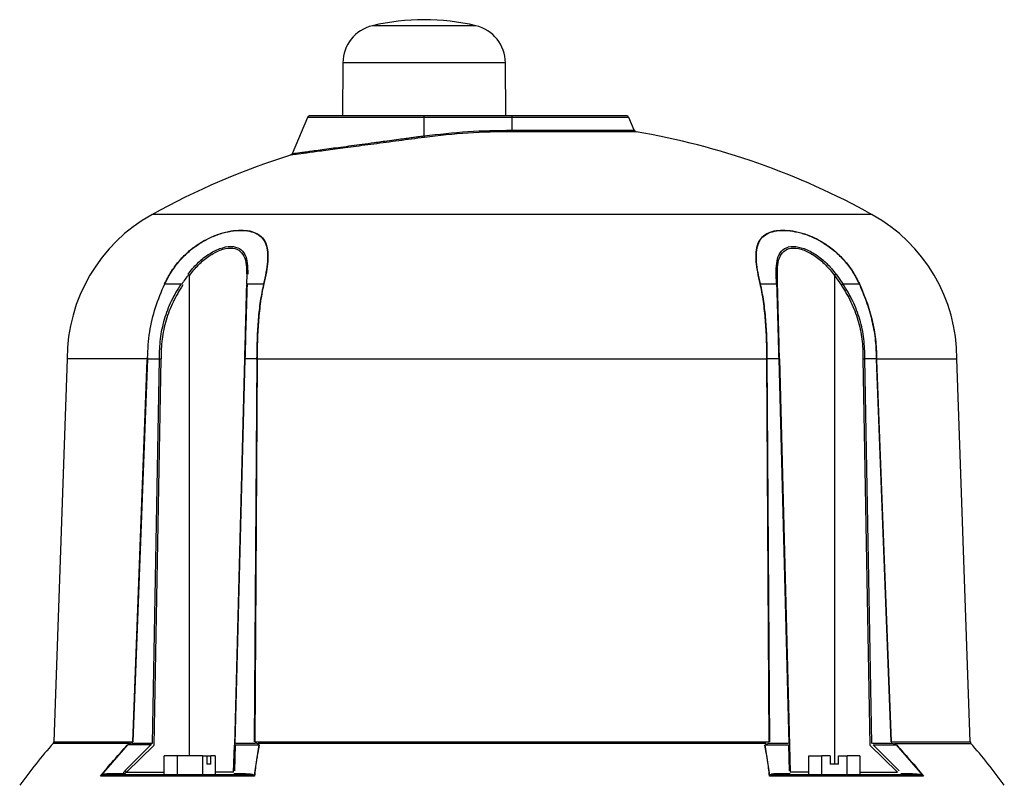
# Model space of a CAD drawing. Header units: millimetres. Extents: x 555 to 1891, y 89 to 1282.
# Tile 27 of 39: x 973 to 1152, y 787 to 926. Entities that reach past the tile are written whole.
import ezdxf

# ---------------------------------------------------------------- set-up
doc = ezdxf.new("R2010")
doc.units = ezdxf.units.MM

msp = doc.modelspace()

# ---------------------------------------------------------------- linework, layer by layer
at = {"color": 8, "linetype": 'Continuous', "lineweight": 25}
for p, q in [((1056.07, 924.83), (1037.26, 924.83)), ((1061.47, 918.08), (1031.87, 918.08)), ((1046.67, 908.12), (1025.42, 908.12)), ((1083.92, 908.12), (1062.67, 908.12)), ((1062.67, 905.81), (1084.9, 905.81)), ((1085.27, 905.52), (1062.67, 905.52)), ((1062.67, 890.43), (997.1, 890.43)), ((1128.24, 890.43), (1062.67, 890.43)), ((1003.98, 791.92), (1003.98, 879.38)), ((1121.36, 879.38), (1121.36, 790.42)), ((993.05, 794.16), (979.11, 794.16)), ((979.23, 794.47), (993.62, 794.47)), ((1131.71, 794.47), (1146.1, 794.47)), ((992.49, 788.91), (999.36, 788.91)), ((1011.99, 788.91), (1008.6, 788.91)), ((1116.74, 788.91), (1113.34, 788.91)), ((1125.98, 788.91), (1132.84, 788.91))]:
    msp.add_line(p, q, dxfattribs=at)
at = {"color": 7, "linetype": 'Continuous', "lineweight": 25}
for p, q in [((1031.87, 918.08), (1031.79, 908.42)), ((1061.55, 908.42), (1061.47, 918.08)), ((1025.42, 908.12), (1022.62, 901.53)), ((1046.67, 908.12), (1046.67, 908.42)), ((1062.67, 908.42), (1046.67, 908.42)), ((1046.67, 904.78), (1046.67, 908.12)), ((1062.67, 908.12), (1046.67, 908.12)), ((1062.42, 908.42), (1062.42, 908.42)), ((1062.67, 908.12), (1062.67, 908.42)), ((1062.67, 905.81), (1062.67, 908.12)), ((1084.9, 905.81), (1083.92, 908.12)), ((1062.67, 905.81), (1062.67, 905.52)), ((1014.36, 879.53), (1014.32, 877.76)), ((1110.84, 877.84), (1110.78, 879.61)), ((1111.02, 877.64), (1110.98, 879.38)), ((1121.36, 879.38), (1122.61, 877.64)), ((1121.67, 879.61), (1122.92, 877.84)), ((999.47, 877.84), (1002.41, 877.84)), ((1014.5, 877.84), (1017.44, 877.84)), ((1107.9, 877.84), (1110.84, 877.84)), ((1122.92, 877.84), (1125.86, 877.84)), ((981.67, 864.2), (979.23, 794.47)), ((996.28, 864.2), (981.67, 864.2)), ((993.68, 794.47), (996.34, 864.19)), ((996.27, 863.95), (996.34, 864.45)), ((996.34, 864.19), (998.42, 864.19)), ((998.42, 864.19), (997.15, 794.16)), ((997.49, 793.85), (998.77, 864.2)), ((1013.96, 864.2), (1012.12, 793.85)), ((1012.27, 794.16), (1014.11, 864.19)), ((1016.19, 864.19), (1014.11, 864.19)), ((1016.19, 864.19), (1015.75, 794.47)), ((1016.19, 864.45), (1016.25, 863.95)), ((1016.25, 864.2), (1109.08, 864.2)), ((1109.08, 863.95), (1109.15, 864.45)), ((1111.23, 864.19), (1109.15, 864.19)), ((1109.58, 794.47), (1109.15, 864.19)), ((1111.23, 864.19), (1113.06, 794.16)), ((1111.37, 864.2), (1113.22, 793.85)), ((1126.56, 864.2), (1127.84, 793.85)), ((1128.19, 794.16), (1126.92, 864.19)), ((1129, 864.19), (1126.92, 864.19)), ((1129, 864.45), (1129.06, 863.95)), ((1129, 864.19), (1131.65, 794.47)), ((1129.05, 864.2), (1143.67, 864.2)), ((1146.1, 794.47), (1143.67, 864.2)), ((993.62, 794.47), (996.27, 863.95)), ((1016.25, 863.95), (1015.82, 794.47)), ((1109.51, 794.47), (1109.08, 863.95)), ((1129.06, 863.95), (1131.71, 794.47)), ((993.57, 794.3), (993.02, 794.1)), ((997.01, 794.18), (993.52, 794.18)), ((997.15, 794.16), (997.01, 794.18)), ((1015.9, 794.18), (1012.41, 794.18)), ((1015.82, 794.47), (1109.51, 794.47)), ((1016.38, 794.1), (1015.83, 794.3)), ((1108.88, 794.16), (1016.46, 794.16)), ((1109.43, 794.18), (1109, 794.01)), ((1112.93, 794.18), (1109.43, 794.18)), ((1131.82, 794.18), (1128.32, 794.18)), ((1132.3, 794.01), (1131.82, 794.18)), ((1132.29, 794.16), (1146.23, 794.16)), ((987.94, 788.39), (992.72, 793.89)), ((996.94, 793.89), (992.2, 789.18)), ((997.49, 793.85), (992.49, 788.91)), ((996.94, 793.89), (992.72, 793.89)), ((997.03, 793.91), (996.94, 793.89)), ((1011.99, 788.91), (1012.12, 793.85)), ((1012.2, 789.18), (1012.34, 793.89)), ((1012.34, 793.89), (1016.56, 793.89)), ((1016.56, 793.89), (1015.72, 788.39)), ((1109.62, 788.39), (1108.78, 793.89)), ((1108.78, 793.89), (1113, 793.89)), ((1113, 793.89), (1113.14, 789.18)), ((1113.22, 793.85), (1113.34, 788.91)), ((1132.84, 788.91), (1127.84, 793.85)), ((1133.13, 789.18), (1128.4, 793.89)), ((1128.4, 793.89), (1132.62, 793.89)), ((1132.62, 793.89), (1137.4, 788.39)), ((1001.72, 791.92), (999.36, 791.92)), ((999.36, 788.42), (999.36, 791.92)), ((1006.34, 791.92), (1001.72, 791.92)), ((1001.72, 791.92), (1001.72, 788.42)), ((1006.34, 791.92), (1007.1, 791.92)), ((1006.34, 791.92), (1006.34, 788.42)), ((1007.1, 791.92), (1007.1, 790.42)), ((1007.1, 791.92), (1007.83, 791.92)), ((1008.6, 791.92), (1007.83, 791.92)), ((1007.83, 790.42), (1007.83, 791.92)), ((1008.6, 791.92), (1008.6, 788.42)), ((1116.74, 791.92), (1119.05, 791.92)), ((1116.74, 788.42), (1116.74, 791.92)), ((1119.05, 788.42), (1119.05, 791.92)), ((1120.61, 791.92), (1119.05, 791.92)), ((1120.61, 791.92), (1120.61, 790.42)), ((1122.11, 791.92), (1123.67, 791.92)), ((1122.11, 790.42), (1122.11, 791.92)), ((1123.67, 788.42), (1123.67, 791.92)), ((1125.98, 791.92), (1123.67, 791.92)), ((1125.98, 791.92), (1125.98, 788.42)), ((1007.83, 790.42), (1007.1, 790.42)), ((1122.11, 790.42), (1120.61, 790.42)), ((1015.78, 788.22), (987.74, 788.22)), ((991.86, 788.65), (989.76, 788.65)), ((1014.14, 788.65), (1012.03, 788.65)), ((1137.6, 788.22), (1109.56, 788.22)), ((1113.31, 788.65), (1111.2, 788.65)), ((1135.58, 788.65), (1133.47, 788.65))]:
    msp.add_line(p, q, dxfattribs=at)
for centre, radius, start, end in [((1046.67, 884.92), 41, 76.7406, 103.2594), ((1038.87, 918.02), 7, 103.2594, 179.5), ((1054.47, 918.02), 7, 0.5, 76.7406), ((1025.88, 907.92), 0.5, 90, 157), ((1083.46, 907.92), 0.5, 23, 90), ((1062.66, 782.19), 123.33, 89.9978, 97.4242), ((1085.36, 906.01), 0.5, 203, 260.3602), ((1062.67, 772.42), 135, 60.9402, 80.3602), ((1048.54, 905), 1.89, 186.8165, 195.9127), ((1062.67, 772.42), 135, 107.3944, 119.0598), ((1011.67, 864.2), 30, 119.0598, 180), ((1113.67, 864.2), 30, 0, 60.9402), ((1110.69, 879.34), 0.285, 7.891, 71.3857), ((1131.17, 866.58), 16.12, 126.1017, 127.4711), ((1017.54, 877.24), 0.613, 93.9126, 99.4125), ((1107.8, 877.24), 0.613, 80.5875, 86.0874), ((1110.76, 877.59), 0.261, 9.3225, 73.3536), ((1131.38, 864.56), 15.75, 122.4958, 123.8754), ((1125.97, 877.3), 0.551, 96.2484, 100.9887), ((1054.17, 728.08), 100, 138.5788, 144.2252), ((978.73, 794.49), 0.5, 330.5235, 358.4365), ((996.37, 794.19), 0.638, 331.9019, 359.3285), ((1146.6, 794.49), 0.5, 178.7258, 210.5322), ((1071.17, 728.08), 100, 35.7748, 41.4241), ((981, 776.61), 16.84, 46.925, 48.2741), ((989.44, 788.77), 0.344, 274.7035, 339.5525), ((1013.81, 788.77), 0.344, 274.7035, 339.5525), ((1111.52, 788.77), 0.344, 200.4475, 265.2965), ((1135.9, 788.77), 0.344, 200.4475, 265.2965)]:
    msp.add_arc(centre, radius, start, end, dxfattribs=at)
msp.add_ellipse((1051.25, 861.08), major_axis=(53.74, -1.41), ratio=0.706623, start_param=2.671683, end_param=2.72396, dxfattribs=at)
for points, knots in [([(1046.67, 908.42), (1045.4, 908.42), (1042.79, 908.42), (1039.59, 908.42), (1037.09, 908.42), (1034.64, 908.42), (1031.86, 908.42), (1029.16, 908.42), (1027.24, 908.42), (1026.08, 908.42), (1025.94, 908.42), (1025.88, 908.42)], [0, 0, 0, 0, 0.116497, 0.239972, 0.304366, 0.368745, 0.500083, 0.63142, 0.760028, 0.883503, 1, 1, 1, 1]), ([(1083.46, 908.42), (1083.39, 908.42), (1083.25, 908.42), (1082.29, 908.42), (1081.16, 908.42), (1079.73, 908.42), (1077.47, 908.42), (1074.15, 908.42), (1070.42, 908.42), (1066.55, 908.42), (1063.94, 908.42), (1062.67, 908.42)], [0, 0, 0, 0, 0.116497, 0.239972, 0.304366, 0.368745, 0.500083, 0.63142, 0.760028, 0.883503, 1, 1, 1, 1]), ([(1046.73, 904.48), (1045.16, 904.28), (1042.03, 903.87), (1037.46, 903.27), (1033.22, 902.71), (1029.48, 902.21), (1026.38, 901.8), (1024.08, 901.49), (1022.59, 901.29), (1022.4, 901.26), (1022.31, 901.25)], [0, 0, 0, 0, 0.125676, 0.250393, 0.375573, 0.500104, 0.625227, 0.750154, 0.874807, 1, 1, 1, 1]), ([(1022.62, 901.53), (1022.6, 901.5), (1022.57, 901.43), (1022.5, 901.35), (1022.41, 901.29), (1022.34, 901.26), (1022.31, 901.25)], [0, 0, 0, 0, 0.247049, 0.5, 0.752951, 1, 1, 1, 1]), ([(999.43, 877.85), (999.79, 878.58), (1000.51, 879.98), (1001.95, 881.92), (1003.61, 883.64), (1005.52, 885.1), (1007.53, 886.23), (1009.58, 887.04), (1011.55, 887.51), (1013.36, 887.66), (1014.96, 887.51), (1016.29, 887.05), (1017.3, 886.25), (1017.95, 885.12), (1018.25, 883.66), (1018.23, 881.94), (1017.97, 879.99), (1017.66, 878.58), (1017.49, 877.85)], [0, 0, 0, 0, 0.064505, 0.124912, 0.188843, 0.249433, 0.311897, 0.374447, 0.436909, 0.499622, 0.56197, 0.624559, 0.686739, 0.749331, 0.81019, 0.874403, 0.935129, 1, 1, 1, 1]), ([(999.47, 877.84), (999.82, 878.54), (1000.53, 879.94), (1001.95, 881.87), (1003.62, 883.59), (1005.51, 885.05), (1007.52, 886.2), (1009.56, 887), (1011.52, 887.47), (1013.32, 887.62), (1014.92, 887.47), (1016.24, 887.01), (1017.25, 886.22), (1017.9, 885.08), (1018.19, 883.62), (1018.17, 881.89), (1017.91, 879.95), (1017.59, 878.55), (1017.44, 877.84)], [0, 0, 0, 0, 0.062466, 0.124911, 0.187224, 0.249427, 0.311892, 0.374441, 0.436904, 0.499618, 0.561968, 0.624558, 0.686738, 0.74933, 0.811833, 0.874401, 0.9372, 1, 1, 1, 1]), ([(1107.84, 877.85), (1107.68, 878.58), (1107.37, 879.98), (1107.11, 881.92), (1107.09, 883.64), (1107.38, 885.1), (1108.02, 886.23), (1109.02, 887.04), (1110.35, 887.51), (1111.95, 887.66), (1113.76, 887.51), (1115.72, 887.05), (1117.77, 886.25), (1119.78, 885.12), (1121.69, 883.66), (1123.37, 881.94), (1124.82, 879.99), (1125.54, 878.58), (1125.91, 877.85)], [0, 0, 0, 0, 0.064505, 0.124912, 0.188843, 0.249433, 0.311897, 0.374447, 0.436909, 0.499622, 0.56197, 0.624559, 0.686739, 0.749331, 0.81019, 0.874403, 0.935129, 1, 1, 1, 1]), ([(1107.9, 877.84), (1107.74, 878.54), (1107.43, 879.94), (1107.17, 881.87), (1107.14, 883.59), (1107.42, 885.05), (1108.06, 886.2), (1109.07, 887), (1110.39, 887.47), (1111.98, 887.62), (1113.78, 887.47), (1115.73, 887.01), (1117.77, 886.22), (1119.79, 885.08), (1121.69, 883.62), (1123.37, 881.89), (1124.8, 879.95), (1125.51, 878.55), (1125.86, 877.84)], [0, 0, 0, 0, 0.0624659, 0.1249112, 0.1872242, 0.2494273, 0.3118916, 0.3744407, 0.4369039, 0.4996182, 0.5619684, 0.6245582, 0.6867377, 0.7493301, 0.8118326, 0.8744012, 0.9372003, 1, 1, 1, 1]), ([(1003.67, 879.61), (1004.22, 880.28), (1005.32, 881.61), (1007.34, 883.23), (1009.5, 884.37), (1011.57, 884.78), (1013.17, 884.36), (1014.12, 883.23), (1014.55, 881.61), (1014.55, 880.28), (1014.55, 879.61)], [0, 0, 0, 0, 0.1253425, 0.250403, 0.3755982, 0.5003849, 0.6250866, 0.7500313, 0.8751453, 1, 1, 1, 1]), ([(1003.98, 879.38), (1004.5, 880.04), (1005.54, 881.36), (1007.46, 882.96), (1009.52, 884.07), (1011.49, 884.48), (1013.01, 884.07), (1013.93, 882.95), (1014.35, 881.35), (1014.36, 880.04), (1014.36, 879.38)], [0, 0, 0, 0, 0.1269349, 0.2525446, 0.3770992, 0.5003731, 0.6235689, 0.747887, 0.8735562, 1, 1, 1, 1]), ([(1110.78, 879.61), (1110.78, 880.28), (1110.79, 881.61), (1111.22, 883.23), (1112.17, 884.37), (1113.78, 884.78), (1115.85, 884.36), (1118.01, 883.23), (1120.02, 881.61), (1121.12, 880.28), (1121.67, 879.61)], [0, 0, 0, 0, 0.125343, 0.250403, 0.375598, 0.500385, 0.625087, 0.750031, 0.875145, 1, 1, 1, 1]), ([(1110.98, 879.38), (1110.98, 880.04), (1110.98, 881.36), (1111.41, 882.96), (1112.33, 884.07), (1113.86, 884.48), (1115.83, 884.07), (1117.88, 882.95), (1119.8, 881.35), (1120.84, 880.04), (1121.36, 879.38)], [0, 0, 0, 0, 0.126935, 0.252545, 0.377099, 0.500373, 0.623569, 0.747887, 0.873556, 1, 1, 1, 1]), ([(996.31, 864.34), (996.39, 865.93), (996.56, 869.04), (997.67, 873.61), (998.85, 876.43), (999.45, 877.85)], [0, 0, 0, 0, 0.339278, 0.665659, 1, 1, 1, 1]), ([(1002.41, 877.84), (1001.79, 876.81), (1000.54, 874.75), (999.28, 871.35), (998.49, 867.81), (998.44, 865.4), (998.42, 864.19)], [0, 0, 0, 0, 0.249998, 0.499997, 0.750031, 1, 1, 1, 1]), ([(1002.73, 877.64), (1002.11, 876.62), (1000.87, 874.59), (999.62, 871.24), (998.84, 867.76), (998.79, 865.39), (998.77, 864.2)], [0, 0, 0, 0, 0.2515566, 0.4999126, 0.7498318, 1, 1, 1, 1]), ([(1014.31, 877.64), (1014.29, 876.62), (1014.23, 874.59), (1014.15, 871.24), (1014.06, 867.76), (1013.99, 865.39), (1013.96, 864.2)], [0, 0, 0, 0, 0.251577, 0.499913, 0.749832, 1, 1, 1, 1]), ([(1014.11, 864.19), (1014.14, 865.4), (1014.2, 867.81), (1014.3, 871.35), (1014.4, 874.75), (1014.46, 876.81), (1014.5, 877.84)], [0, 0, 0, 0, 0.249969, 0.500003, 0.750002, 1, 1, 1, 1]), ([(1017.44, 877.84), (1017.22, 876.79), (1016.79, 874.69), (1016.44, 871.36), (1016.23, 867.93), (1016.2, 865.61), (1016.19, 864.45)], [0, 0, 0, 0, 0.25022, 0.500247, 0.750212, 1, 1, 1, 1]), ([(1017.49, 877.85), (1017.39, 877.4), (1017.16, 876.34), (1016.89, 874.7), (1016.68, 872.94), (1016.46, 870.67), (1016.29, 867.75), (1016.27, 865.39), (1016.25, 864.2)], [0, 0, 0, 0, 0.106456, 0.250009, 0.375064, 0.500028, 0.749933, 1, 1, 1, 1]), ([(1109.08, 864.2), (1109.07, 865.39), (1109.04, 867.75), (1108.88, 870.67), (1108.66, 872.94), (1108.45, 874.66), (1108.19, 876.3), (1107.95, 877.36), (1107.84, 877.85)], [0, 0, 0, 0, 0.250055, 0.499962, 0.624932, 0.749984, 0.883691, 1, 1, 1, 1]), ([(1109.15, 864.45), (1109.13, 865.61), (1109.11, 867.93), (1108.89, 871.36), (1108.55, 874.69), (1108.12, 876.79), (1107.9, 877.84)], [0, 0, 0, 0, 0.249821, 0.499773, 0.749789, 1, 1, 1, 1]), ([(1110.84, 877.84), (1110.87, 876.81), (1110.94, 874.75), (1111.03, 871.35), (1111.13, 867.81), (1111.2, 865.4), (1111.23, 864.19)], [0, 0, 0, 0, 0.250009, 0.500016, 0.750045, 1, 1, 1, 1]), ([(1111.37, 864.2), (1111.34, 865.39), (1111.28, 867.76), (1111.19, 871.24), (1111.1, 874.59), (1111.05, 876.62), (1111.02, 877.64)], [0, 0, 0, 0, 0.250149, 0.500064, 0.748432, 1, 1, 1, 1]), ([(1122.61, 877.64), (1123.23, 876.62), (1124.47, 874.59), (1125.71, 871.24), (1126.5, 867.76), (1126.54, 865.39), (1126.56, 864.2)], [0, 0, 0, 0, 0.251588, 0.499936, 0.749851, 1, 1, 1, 1]), ([(1126.92, 864.19), (1126.89, 865.4), (1126.85, 867.81), (1126.06, 871.35), (1124.8, 874.75), (1123.55, 876.81), (1122.92, 877.84)], [0, 0, 0, 0, 0.2499553, 0.4999838, 0.7499907, 1, 1, 1, 1]), ([(1125.86, 877.84), (1126.31, 876.79), (1127.22, 874.69), (1128.19, 871.36), (1128.85, 867.93), (1128.95, 865.61), (1129, 864.45)], [0, 0, 0, 0, 0.250211, 0.500227, 0.750179, 1, 1, 1, 1]), ([(1125.91, 877.85), (1126.11, 877.4), (1126.58, 876.34), (1127.21, 874.7), (1127.78, 872.94), (1128.38, 870.67), (1128.93, 867.75), (1129.01, 865.39), (1129.05, 864.2)], [0, 0, 0, 0, 0.106458, 0.250014, 0.375066, 0.500037, 0.749945, 1, 1, 1, 1]), ([(996.27, 863.95), (996.28, 864.01), (996.29, 864.09), (996.32, 864.17), (996.33, 864.19), (996.33, 864.19), (996.34, 864.19), (996.34, 864.19)], [0, 0, 0, 0, 0.705089, 0.895991, 0.955811, 0.979127, 1, 1, 1, 1]), ([(996.34, 864.45), (996.33, 864.39), (996.32, 864.31), (996.3, 864.23), (996.29, 864.21), (996.29, 864.21), (996.28, 864.2), (996.28, 864.2)], [0, 0, 0, 0, 0.701076, 0.89136, 0.952409, 0.977115, 1, 1, 1, 1]), ([(998.42, 864.19), (998.44, 864.19), (998.49, 864.19), (998.58, 864.2), (998.67, 864.2), (998.74, 864.2), (998.77, 864.2)], [0, 0, 0, 0, 0.247582, 0.500005, 0.752426, 1, 1, 1, 1]), ([(998.42, 864.19), (998.44, 864.19), (998.49, 864.2), (998.58, 864.2), (998.67, 864.2), (998.74, 864.2), (998.77, 864.2)], [0, 0, 0, 0, 0.247578, 0.5, 0.752422, 1, 1, 1, 1]), ([(1013.96, 864.2), (1013.96, 864.2), (1013.97, 864.2), (1014, 864.2), (1014.04, 864.19), (1014.09, 864.19), (1014.11, 864.19)], [0, 0, 0, 0, 0.247574, 0.499995, 0.752418, 1, 1, 1, 1]), ([(1016.25, 864.2), (1016.25, 864.2), (1016.25, 864.21), (1016.24, 864.21), (1016.23, 864.23), (1016.2, 864.31), (1016.2, 864.39), (1016.19, 864.45)], [0, 0, 0, 0, 0.022896, 0.047612, 0.10867, 0.298954, 1, 1, 1, 1]), ([(1016.25, 863.95), (1016.25, 864.01), (1016.23, 864.09), (1016.21, 864.17), (1016.2, 864.19), (1016.19, 864.19), (1016.19, 864.19), (1016.19, 864.19)], [0, 0, 0, 0, 0.705089, 0.895991, 0.955811, 0.979127, 1, 1, 1, 1]), ([(1109.08, 864.2), (1109.08, 864.2), (1109.09, 864.21), (1109.09, 864.21), (1109.11, 864.23), (1109.13, 864.31), (1109.14, 864.39), (1109.15, 864.45)], [0, 0, 0, 0, 0.022885, 0.047591, 0.10864, 0.298924, 1, 1, 1, 1]), ([(1109.15, 864.19), (1109.15, 864.19), (1109.14, 864.19), (1109.14, 864.19), (1109.12, 864.17), (1109.1, 864.09), (1109.09, 864.01), (1109.08, 863.95)], [0, 0, 0, 0, 0.020873, 0.044189, 0.104009, 0.294911, 1, 1, 1, 1]), ([(1111.23, 864.19), (1111.25, 864.19), (1111.29, 864.19), (1111.34, 864.2), (1111.37, 864.2), (1111.37, 864.2), (1111.37, 864.2)], [0, 0, 0, 0, 0.247582, 0.500005, 0.752426, 1, 1, 1, 1]), ([(1126.56, 864.2), (1126.6, 864.2), (1126.66, 864.2), (1126.76, 864.2), (1126.84, 864.19), (1126.89, 864.19), (1126.92, 864.19)], [0, 0, 0, 0, 0.247574, 0.499995, 0.752418, 1, 1, 1, 1]), ([(1129.05, 864.2), (1129.05, 864.2), (1129.05, 864.21), (1129.04, 864.21), (1129.03, 864.23), (1129.01, 864.31), (1129, 864.39), (1129, 864.45)], [0, 0, 0, 0, 0.022896, 0.047612, 0.10867, 0.298954, 1, 1, 1, 1]), ([(1129.06, 863.95), (1129.05, 864.01), (1129.04, 864.09), (1129.02, 864.17), (1129.01, 864.19), (1129, 864.19), (1129, 864.19), (1129, 864.19)], [0, 0, 0, 0, 0.705089, 0.895991, 0.955811, 0.979127, 1, 1, 1, 1]), ([(987.74, 788.22), (988.53, 789.18), (989.33, 790.14), (990.14, 791.07), (990.15, 791.08), (990.15, 791.08), (990.18, 791.11), (990.28, 791.23), (990.68, 791.69), (991.47, 792.59), (992.2, 793.39), (992.62, 793.85)], [0, 0, 0, 0, 0.499981, 0.500013, 0.500291, 0.501085, 0.504126, 0.51602, 0.563047, 0.749989, 1, 1, 1, 1]), ([(992.67, 793.88), (992.68, 793.89), (992.7, 793.91), (992.76, 793.96), (992.87, 794.02), (992.97, 794.06), (993.02, 794.08)], [0, 0, 0, 0, 0.074621, 0.186503, 0.509108, 1, 1, 1, 1]), ([(1016.62, 793.85), (1016.53, 793.39), (1016.39, 792.59), (1016.24, 791.69), (1016.17, 791.23), (1016.15, 791.11), (1016.14, 791.08), (1016.14, 791.08), (1016.14, 791.08), (1016.14, 791.07), (1016, 790.14), (1015.89, 789.18), (1015.78, 788.22)], [0, 0, 0, 0, 0.250014, 0.436968, 0.483993, 0.495884, 0.498924, 0.499717, 0.499932, 0.499994, 0.500026, 1, 1, 1, 1]), ([(1016.38, 794.08), (1016.41, 794.07), (1016.47, 794.04), (1016.54, 793.99), (1016.58, 793.95), (1016.59, 793.91), (1016.59, 793.89), (1016.58, 793.88)], [0, 0, 0, 0, 0.348058, 0.584463, 0.826186, 0.918268, 1, 1, 1, 1]), ([(1109.56, 788.22), (1109.45, 789.18), (1109.33, 790.14), (1109.19, 791.07), (1109.19, 791.08), (1109.19, 791.08), (1109.19, 791.11), (1109.17, 791.23), (1109.1, 791.69), (1108.95, 792.59), (1108.8, 793.39), (1108.72, 793.85)], [0, 0, 0, 0, 0.4999806, 0.5000128, 0.5002907, 0.501085, 0.5041264, 0.5160201, 0.5630467, 0.7499894, 1, 1, 1, 1]), ([(1108.78, 793.89), (1108.78, 793.9), (1108.8, 793.93), (1108.87, 793.97), (1108.94, 793.99), (1109, 794.01)], [0, 0, 0, 0, 0.141712, 0.352418, 1, 1, 1, 1]), ([(1132.3, 794.01), (1132.37, 793.99), (1132.46, 793.97), (1132.57, 793.93), (1132.6, 793.9), (1132.62, 793.89)], [0, 0, 0, 0, 0.647582, 0.858288, 1, 1, 1, 1]), ([(1132.72, 793.85), (1133.13, 793.39), (1133.86, 792.59), (1134.66, 791.69), (1135.06, 791.23), (1135.16, 791.11), (1135.18, 791.08), (1135.19, 791.08), (1135.19, 791.08), (1135.19, 791.07), (1136.01, 790.14), (1136.8, 789.18), (1137.6, 788.22)], [0, 0, 0, 0, 0.250014, 0.436968, 0.483993, 0.495884, 0.498924, 0.499717, 0.499932, 0.499994, 0.500026, 1, 1, 1, 1]), ([(992.2, 789.18), (992.13, 789.09), (992.02, 788.97), (991.91, 788.78), (991.88, 788.69), (991.86, 788.65)], [0, 0, 0, 0, 0.499909, 0.749716, 1, 1, 1, 1]), ([(992.16, 788.65), (992.17, 788.67), (992.2, 788.71), (992.31, 788.81), (992.42, 788.87), (992.49, 788.91)], [0, 0, 0, 0, 0.18304, 0.40666, 1, 1, 1, 1]), ([(989.46, 788.42), (989.15, 788.43), (988.65, 788.43), (988.12, 788.33), (987.93, 788.3)], [0, 0, 0, 0, 0.645463, 1, 1, 1, 1]), ([(989.76, 788.65), (989.47, 788.64), (989.03, 788.63), (988.43, 788.56), (988.1, 788.45), (987.94, 788.39)], [0, 0, 0, 0, 0.499748, 0.7497972, 1, 1, 1, 1]), ([(1013.84, 788.42), (1011.49, 788.42), (1006.77, 788.42), (1000.36, 788.42), (994.48, 788.42), (991.13, 788.42), (989.46, 788.42)], [0, 0, 0, 0, 0.249392, 0.5, 0.750608, 1, 1, 1, 1]), ([(1015.6, 788.3), (1015.4, 788.33), (1014.84, 788.43), (1014.23, 788.43), (1013.84, 788.42)], [0, 0, 0, 0, 0.354537, 1, 1, 1, 1]), ([(1014.14, 788.65), (1014.42, 788.64), (1014.84, 788.63), (1015.39, 788.56), (1015.61, 788.45), (1015.72, 788.39)], [0, 0, 0, 0, 0.499537, 0.74934, 1, 1, 1, 1]), ([(1111.2, 788.65), (1110.92, 788.64), (1110.49, 788.63), (1109.95, 788.56), (1109.73, 788.45), (1109.62, 788.39)], [0, 0, 0, 0, 0.499748, 0.749797, 1, 1, 1, 1]), ([(1111.49, 788.42), (1111.1, 788.43), (1110.49, 788.43), (1109.93, 788.33), (1109.74, 788.3)], [0, 0, 0, 0, 0.645463, 1, 1, 1, 1]), ([(1135.87, 788.42), (1134.2, 788.42), (1130.86, 788.42), (1124.98, 788.42), (1118.57, 788.42), (1113.85, 788.42), (1111.49, 788.42)], [0, 0, 0, 0, 0.249392, 0.5, 0.750608, 1, 1, 1, 1]), ([(1135.58, 788.65), (1135.87, 788.64), (1136.3, 788.63), (1136.91, 788.56), (1137.23, 788.45), (1137.4, 788.39)], [0, 0, 0, 0, 0.4995371, 0.7493405, 1, 1, 1, 1]), ([(1137.41, 788.3), (1137.22, 788.33), (1136.68, 788.43), (1136.19, 788.43), (1135.87, 788.42)], [0, 0, 0, 0, 0.354537, 1, 1, 1, 1])]:
    msp.add_open_spline(points, degree=3, knots=knots, dxfattribs=at)
msp.add_open_spline([(1046.67, 904.78), (1049.32, 905.08), (1054.64, 905.68), (1059.99, 905.77), (1062.67, 905.81)], degree=3, dxfattribs=at)
at = {"color": 8, "linetype": 'Continuous', "lineweight": 25}
msp.add_open_spline([(1022.62, 901.53), (1022.71, 901.54), (1022.89, 901.57), (1024.1, 901.73), (1025.45, 901.92), (1027.08, 902.14), (1029.12, 902.42), (1031.5, 902.74), (1033.38, 902.99), (1035.42, 903.27), (1037.25, 903.52), (1038.92, 903.74), (1040.4, 903.94), (1041.92, 904.14), (1043.31, 904.33), (1044.43, 904.48), (1045.39, 904.61), (1046.07, 904.7), (1046.48, 904.75), (1046.61, 904.77), (1046.65, 904.77), (1046.67, 904.78)], degree=3, knots=[0, 0, 0, 0, 0.123051, 0.249046, 0.308961, 0.370666, 0.499262, 0.559959, 0.623964, 0.683854, 0.749288, 0.785293, 0.826917, 0.874158, 0.910816, 0.941194, 0.965267, 0.989638, 0.996566, 0.99872, 1, 1, 1, 1], dxfattribs=at)

doc.saveas('drawing.dxf')
